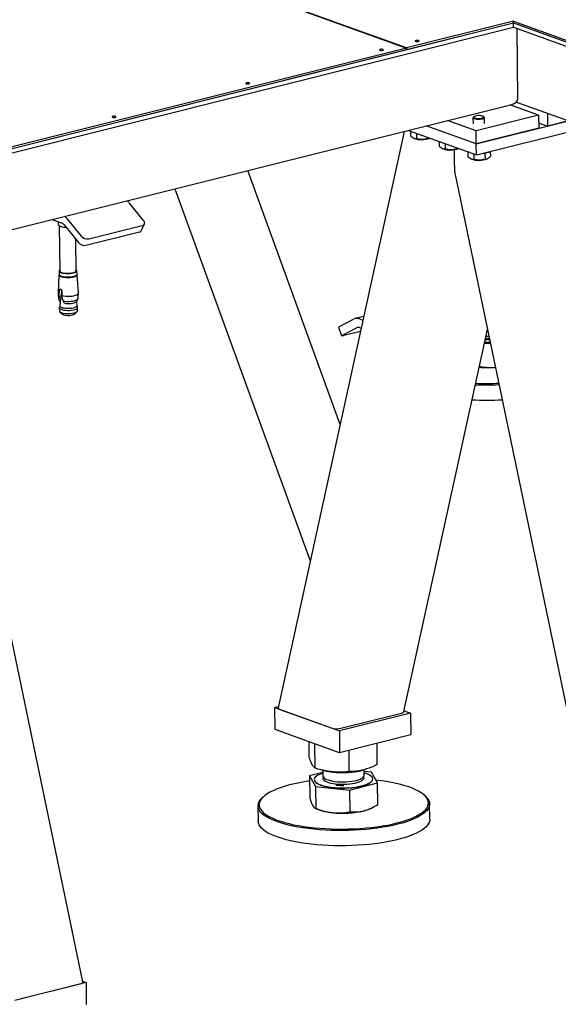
# Model space of a CAD drawing. Header units: millimetres. Extents: x 0 to 841, y 0 to 594.
# Tile 74 of 177: x 440 to 463, y 47 to 90. Entities that reach past the tile are written whole.
import ezdxf

# ---------------------------------------------------------------- set-up
doc = ezdxf.new("R2010")
doc.units = ezdxf.units.MM
doc.layers.add('TRAIT-FORT', color=4, linetype='Continuous', lineweight=25)

msp = doc.modelspace()

# ---------------------------------------------------------------- linework, layer by layer
at = {"layer": 'TRAIT-FORT', "color": 4, "linetype": 'Continuous', "lineweight": 25}
for p, q in [((395.326, 111.093), (456.75, 88.989)), ((456.753, 88.99), (395.333, 111.093)), ((432.208, 82.78), (461.425, 90.087)), ((432.21, 82.589), (461.43, 89.897)), ((461.424, 90.158), (456.753, 88.99)), ((456.754, 88.919), (461.425, 90.087)), ((461.424, 90.158), (467.692, 87.903)), ((461.425, 90.087), (461.424, 90.158)), ((461.425, 90.087), (467.693, 87.831)), ((461.43, 89.895), (461.428, 90.086)), ((461.428, 90.086), (473.961, 85.576)), ((461.43, 89.895), (473.963, 85.385)), ((461.62, 86.784), (461.585, 89.839)), ((456.75, 88.989), (432.207, 82.852)), ((432.208, 82.78), (456.75, 88.918)), ((456.75, 88.918), (456.75, 88.989)), ((456.75, 88.92), (456.754, 88.919)), ((456.753, 88.99), (456.754, 88.919)), ((432.435, 79.291), (461.358, 86.524)), ((462.525, 86.055), (461.277, 86.504)), ((461.555, 86.631), (474.184, 82.087)), ((459.705, 85.992), (459.672, 85.961)), ((462.525, 86.055), (459.798, 85.373)), ((460.147, 85.967), (460.114, 85.997)), ((462.525, 86.055), (462.532, 85.482)), ((462.915, 86.142), (462.922, 85.579)), ((459.805, 84.8), (457.615, 85.588)), ((459.798, 85.373), (458.55, 85.822)), ((459.66, 85.938), (459.663, 85.685)), ((459.805, 84.8), (463.84, 85.809)), ((460.163, 85.691), (460.16, 85.944)), ((462.529, 85.721), (462.922, 85.579)), ((463.84, 85.809), (462.922, 85.579)), ((456.648, 85.347), (451.144, 60.175)), ((456.835, 85.393), (459.811, 84.323)), ((456.929, 85.36), (456.932, 85.149)), ((456.995, 85.336), (456.986, 85.339)), ((457.187, 85.267), (457.19, 85.027)), ((459.805, 84.8), (459.798, 85.373)), ((462.532, 85.482), (459.805, 84.8)), ((459.811, 84.323), (464.625, 85.527)), ((457.066, 85.05), (457.084, 85.042)), ((457.679, 85.09), (457.68, 85.037)), ((457.763, 85.05), (457.775, 85.055)), ((458.183, 84.908), (458.185, 84.698)), ((458.248, 84.885), (458.24, 84.888)), ((458.44, 84.816), (458.443, 84.576)), ((459.811, 84.323), (459.805, 84.8)), ((458.319, 84.599), (458.337, 84.591)), ((458.835, 84.551), (458.842, 83.93)), ((458.933, 84.638), (458.934, 84.586)), ((459.017, 84.598), (459.028, 84.604)), ((459.436, 84.457), (459.439, 84.247)), ((459.502, 84.434), (459.493, 84.437)), ((459.694, 84.365), (459.697, 84.125)), ((460.184, 84.401), (460.187, 84.135)), ((460.417, 84.474), (460.42, 84.266)), ((459.573, 84.148), (459.591, 84.14)), ((460.27, 84.147), (460.29, 84.157)), ((453.851, 72.556), (449.816, 83.638)), ((458.894, 83.389), (464.767, 55.261)), ((446.633, 82.842), (452.548, 66.597)), ((445.265, 81.462), (444.639, 82.231)), ((441.272, 81.501), (441.664, 81.36)), ((441.539, 81.405), (441.54, 81.28)), ((441.79, 81.264), (442.417, 80.495)), ((441.912, 81.549), (442.538, 80.78)), ((445.179, 81.03), (445.301, 81.316)), ((441.581, 81.228), (441.603, 79.256)), ((442.749, 80.375), (445.086, 80.96)), ((442.87, 80.661), (445.208, 81.246)), ((442.323, 79.265), (442.308, 80.629)), ((441.571, 79.256), (441.573, 79.108)), ((442.358, 79.117), (442.356, 79.265)), ((441.567, 79.086), (441.532, 78.279)), ((442.417, 78.289), (442.363, 79.095)), ((442.609, 48.209), (436.297, 78.442)), ((441.584, 78.216), (441.595, 78.416)), ((441.67, 78.435), (441.595, 78.416)), ((441.68, 78.414), (441.661, 78.153)), ((441.687, 78.383), (441.689, 78.178)), ((441.579, 78.003), (441.585, 78.134)), ((441.585, 78.134), (441.584, 78.216)), ((441.661, 78.153), (441.585, 78.134)), ((441.614, 77.925), (441.602, 77.736)), ((441.605, 77.931), (441.622, 77.935)), ((441.618, 77.923), (441.605, 77.931)), ((441.622, 77.935), (441.618, 77.923)), ((441.689, 78.178), (441.697, 78.094)), ((441.697, 78.094), (441.748, 77.942)), ((441.824, 77.852), (441.857, 77.837)), ((442.36, 77.745), (442.343, 77.93)), ((441.584, 77.647), (441.586, 77.509)), ((441.602, 77.739), (441.585, 77.654)), ((441.606, 77.472), (441.726, 77.366)), ((442.244, 77.372), (442.361, 77.481)), ((442.378, 77.663), (442.359, 77.747)), ((442.381, 77.518), (442.379, 77.656)), ((453.831, 76.829), (454.445, 77.151)), ((454.882, 77.269), (454.509, 77.176)), ((454.694, 77.163), (454.847, 77.109)), ((453.789, 76.797), (453.918, 76.421)), ((453.96, 76.453), (454.574, 76.776)), ((454.738, 76.611), (454.02, 76.432)), ((454.699, 76.782), (454.77, 76.756)), ((456.644, 60.016), (460.292, 76.695)), ((460.158, 76.084), (460.416, 76.1)), ((460.364, 76.238), (460.192, 76.24)), ((460.585, 75.045), (460.635, 75.052)), ((460.585, 75.045), (460.636, 75.048)), ((451.155, 60.226), (450.999, 60.187)), ((451.01, 59.232), (450.999, 60.187)), ((450.999, 60.187), (453.82, 59.172)), ((451.215, 60.109), (453.456, 59.303)), ((456.936, 59.951), (453.82, 59.172)), ((453.888, 59.29), (456.537, 59.953)), ((456.652, 60.053), (456.936, 59.951)), ((456.936, 59.951), (456.947, 58.997)), ((453.831, 58.217), (451.01, 59.232)), ((453.82, 59.172), (453.831, 58.217)), ((456.947, 58.997), (453.831, 58.217)), ((452.506, 58.006), (452.498, 58.697)), ((452.768, 57.543), (452.756, 58.604)), ((455.48, 57.706), (455.47, 58.627)), ((454.255, 57.393), (454.245, 58.321)), ((453.099, 57.352), (452.515, 57.203)), ((452.515, 57.203), (452.777, 56.739)), ((452.515, 57.203), (452.526, 56.256)), ((453.075, 57.459), (453.197, 57.431)), ((453.098, 57.454), (453.101, 57.203)), ((454.799, 57.449), (454.872, 57.468)), ((454.9, 57.224), (454.898, 57.478)), ((455.227, 57.366), (454.898, 57.4)), ((455.489, 56.903), (455.227, 57.366)), ((452.725, 57.048), (452.725, 57.038)), ((454.265, 56.589), (455.489, 56.903)), ((455.28, 57.067), (455.28, 57.077)), ((455.5, 55.956), (455.489, 56.903)), ((452.777, 56.739), (454.265, 56.589)), ((452.777, 56.739), (452.788, 55.792)), ((454.265, 56.589), (454.275, 55.642)), ((457.574, 56.33), (457.526, 56.372)), ((450.265, 55.898), (450.273, 55.229)), ((450.496, 56.292), (450.449, 56.248)), ((457.772, 55.315), (457.765, 55.984)), ((452.754, 55.802), (452.86, 55.754)), ((455.174, 55.78), (455.234, 55.809)), ((442.753, 48.185), (439.637, 47.406)), ((442.602, 48.239), (442.753, 48.185)), ((442.753, 48.185), (442.764, 47.231)), ((439.852, 47.471), (442.501, 48.133))]:
    msp.add_line(p, q, dxfattribs=at)
at = {"layer": 'TRAIT-FORT', "color": 4, "linetype": 'Continuous', "lineweight": 25, "flags": 128}
for points in [[(457.272, 89.279), (457.294, 89.287), (457.304, 89.296), (457.301, 89.306), (457.285, 89.314), (457.26, 89.321), (457.228, 89.323), (457.195, 89.322), (457.166, 89.317), (457.145, 89.309), (457.135, 89.3), (457.138, 89.29), (457.153, 89.281), (457.178, 89.275), (457.21, 89.273), (457.243, 89.274), (457.272, 89.279)], [(455.714, 88.889), (455.735, 88.897), (455.745, 88.906), (455.742, 88.916), (455.727, 88.925), (455.702, 88.931), (455.67, 88.933), (455.637, 88.932), (455.608, 88.927), (455.586, 88.92), (455.576, 88.91), (455.579, 88.9), (455.595, 88.892), (455.62, 88.886), (455.652, 88.883), (455.685, 88.884), (455.714, 88.889)], [(449.87, 87.427), (449.891, 87.435), (449.901, 87.445), (449.898, 87.455), (449.883, 87.463), (449.857, 87.469), (449.826, 87.472), (449.793, 87.471), (449.763, 87.466), (449.742, 87.458), (449.732, 87.449), (449.735, 87.439), (449.75, 87.43), (449.776, 87.424), (449.807, 87.421), (449.84, 87.423), (449.87, 87.427)], [(444.025, 85.966), (444.047, 85.974), (444.057, 85.983), (444.054, 85.993), (444.038, 86.002), (444.013, 86.008), (443.981, 86.01), (443.948, 86.009), (443.919, 86.004), (443.898, 85.996), (443.888, 85.987), (443.891, 85.977), (443.906, 85.969), (443.931, 85.962), (443.963, 85.96), (443.996, 85.961), (444.025, 85.966)], [(460.092, 86.01), (460.051, 86.024), (459.997, 86.034), (459.935, 86.038), (459.871, 86.037), (459.81, 86.03), (459.759, 86.018), (459.72, 86.003), (459.699, 85.985), (459.696, 85.965), (459.712, 85.947), (459.745, 85.931), (459.794, 85.919), (459.852, 85.912), (459.916, 85.91), (459.979, 85.914), (460.036, 85.924), (460.082, 85.938), (460.112, 85.955), (460.124, 85.974), (460.118, 85.993), (460.092, 86.01)], [(460.147, 85.967), (460.15, 85.964), (460.16, 85.944), (460.151, 85.924), (460.124, 85.905), (460.082, 85.889), (460.026, 85.876), (459.963, 85.869), (459.895, 85.866), (459.828, 85.87), (459.767, 85.878), (459.717, 85.892), (459.681, 85.908), (459.662, 85.928), (459.662, 85.948), (459.672, 85.961)], [(441.54, 81.28), (441.542, 81.27), (441.558, 81.245), (441.592, 81.222), (441.643, 81.201), (441.707, 81.185), (441.782, 81.173), (441.865, 81.166), (441.87, 81.166)], [(445.208, 81.246), (445.243, 81.258), (445.272, 81.277), (445.293, 81.301), (445.305, 81.329), (445.309, 81.361), (445.303, 81.394), (445.288, 81.429), (445.265, 81.462)], [(441.603, 79.303), (441.595, 79.297), (441.574, 79.272), (441.572, 79.247), (441.588, 79.222), (441.622, 79.199), (441.671, 79.179), (441.735, 79.163), (441.808, 79.151), (441.89, 79.145), (441.974, 79.144), (442.058, 79.148), (442.138, 79.158), (442.209, 79.172)], [(441.573, 79.108), (441.574, 79.099), (441.59, 79.074), (441.623, 79.051), (441.673, 79.031), (441.736, 79.015), (441.81, 79.004), (441.891, 78.997), (441.976, 78.996), (442.06, 79), (442.14, 79.01), (442.211, 79.024)], [(441.603, 79.256), (441.603, 79.256), (441.613, 79.233), (441.64, 79.21), (441.683, 79.19), (441.74, 79.174), (441.809, 79.162), (441.885, 79.155), (441.965, 79.153), (442.045, 79.157), (442.121, 79.166), (442.189, 79.179)], [(442.189, 79.179), (442.246, 79.197), (442.288, 79.218), (442.315, 79.241), (442.323, 79.265)], [(442.209, 79.172), (442.269, 79.19), (442.315, 79.212), (442.344, 79.236), (442.356, 79.261), (442.349, 79.287), (442.324, 79.31), (442.323, 79.311)], [(442.211, 79.024), (442.271, 79.043), (442.317, 79.064), (442.346, 79.088), (442.357, 79.114), (442.358, 79.117)], [(441.567, 79.086), (441.569, 79.075), (441.585, 79.05), (441.619, 79.027), (441.669, 79.006), (441.733, 78.99), (441.808, 78.978), (441.89, 78.971), (441.976, 78.97), (442.062, 78.975), (442.142, 78.984), (442.215, 78.999)], [(442.215, 78.999), (442.276, 79.018), (442.322, 79.04), (442.352, 79.064), (442.363, 79.09), (442.363, 79.095)], [(441.689, 78.178), (441.767, 78.163), (441.853, 78.154), (441.946, 78.15), (442.039, 78.152), (442.13, 78.16), (442.214, 78.173), (442.287, 78.192), (442.346, 78.214), (442.388, 78.239), (442.412, 78.266), (442.417, 78.289)], [(441.553, 78.039), (441.557, 78.028), (441.579, 78.003)], [(441.748, 77.942), (441.827, 77.931), (441.912, 77.925), (442, 77.925), (442.087, 77.93), (442.169, 77.94), (442.243, 77.955), (442.306, 77.974), (442.354, 77.996), (442.387, 78.021), (442.401, 78.047), (442.402, 78.051)], [(441.857, 77.837), (441.937, 77.832), (442.019, 77.833), (442.099, 77.839), (442.173, 77.851), (442.237, 77.867), (442.288, 77.886), (442.321, 77.907)], [(441.585, 77.654), (441.584, 77.65), (441.591, 77.625), (441.617, 77.6), (441.659, 77.579), (441.716, 77.56), (441.786, 77.546), (441.865, 77.537), (441.95, 77.533), (442.036, 77.534), (442.119, 77.541), (442.196, 77.554), (442.263, 77.57), (442.317, 77.591), (442.355, 77.614), (442.376, 77.639), (442.378, 77.663)], [(441.586, 77.509), (441.587, 77.5), (441.603, 77.475), (441.637, 77.452), (441.688, 77.431), (441.752, 77.415), (441.826, 77.403), (441.909, 77.397), (441.994, 77.395), (442.079, 77.4), (442.16, 77.409), (442.233, 77.424)], [(441.602, 77.736), (441.609, 77.713), (441.633, 77.69), (441.673, 77.669), (441.728, 77.651), (441.794, 77.638), (441.87, 77.629), (441.95, 77.625), (442.032, 77.627), (442.112, 77.633), (442.185, 77.645), (442.249, 77.661), (442.3, 77.681), (442.337, 77.703), (442.356, 77.727), (442.36, 77.745)], [(442.233, 77.424), (442.293, 77.443), (442.34, 77.465), (442.369, 77.489), (442.381, 77.515), (442.381, 77.518)], [(441.726, 77.366), (441.735, 77.359), (441.772, 77.341), (441.824, 77.327), (441.886, 77.318), (441.955, 77.313), (442.026, 77.315), (442.095, 77.321), (442.156, 77.333), (442.205, 77.349), (442.239, 77.368), (442.244, 77.372)], [(453.789, 76.797), (453.789, 76.798), (453.794, 76.806), (453.808, 76.816), (453.831, 76.829)], [(454.02, 76.432), (453.985, 76.423), (453.956, 76.418), (453.935, 76.416), (453.922, 76.418), (453.918, 76.422), (453.923, 76.43), (453.937, 76.44), (453.96, 76.453)], [(460.169, 76.132), (460.305, 76.13), (460.409, 76.131)], [(460.171, 76.142), (460.305, 76.14), (460.407, 76.141)], [(460.206, 76.302), (460.274, 76.3), (460.374, 76.301)], [(460.228, 76.404), (460.242, 76.404), (460.353, 76.404)], [(453.099, 57.322), (453.061, 57.31), (452.966, 57.274), (452.885, 57.235), (452.819, 57.194), (452.77, 57.15), (452.739, 57.106), (452.725, 57.061), (452.729, 57.016), (452.751, 56.972), (452.791, 56.928), (452.848, 56.887), (452.92, 56.848), (453.008, 56.813), (453.11, 56.78), (453.225, 56.752), (453.35, 56.728), (453.485, 56.709), (453.627, 56.695), (453.774, 56.685), (453.924, 56.682), (454.075, 56.683), (454.226, 56.69), (454.373, 56.702), (454.515, 56.719), (454.65, 56.741), (454.775, 56.767), (454.89, 56.798), (454.993, 56.832), (455.081, 56.87), (455.155, 56.91), (455.212, 56.952), (455.252, 56.996), (455.275, 57.041), (455.279, 57.086), (455.266, 57.131), (455.235, 57.175), (455.187, 57.217), (455.122, 57.257), (455.042, 57.294), (454.947, 57.328), (454.899, 57.343)], [(453.101, 57.203), (453.101, 57.197), (453.113, 57.16), (453.142, 57.124), (453.188, 57.089), (453.25, 57.057), (453.327, 57.029), (453.416, 57.003), (453.517, 56.982), (453.627, 56.965), (453.745, 56.954), (453.868, 56.947), (453.993, 56.945), (454.118, 56.949), (454.241, 56.957), (454.359, 56.971), (454.471, 56.99), (454.573, 57.012), (454.664, 57.039), (454.742, 57.069), (454.806, 57.102), (454.854, 57.137), (454.885, 57.174), (454.9, 57.211), (454.9, 57.224)], [(453.146, 57.184), (453.123, 57.159), (453.104, 57.122), (453.103, 57.084), (453.12, 57.047), (453.153, 57.012), (453.203, 56.978), (453.269, 56.947), (453.349, 56.919), (453.442, 56.894), (453.545, 56.874), (453.657, 56.859), (453.776, 56.848), (453.9, 56.843), (454.025, 56.842), (454.15, 56.847), (454.272, 56.857), (454.389, 56.872), (454.498, 56.892), (454.598, 56.915), (454.686, 56.943), (454.761, 56.974), (454.821, 57.007), (454.865, 57.043), (454.892, 57.08), (454.902, 57.117), (454.894, 57.154), (454.869, 57.191), (454.856, 57.203)], [(452.518, 56.981), (452.45, 56.971), (452.222, 56.934), (452.003, 56.892), (451.794, 56.847), (451.595, 56.797), (451.408, 56.743), (451.233, 56.686), (451.071, 56.625), (450.923, 56.562), (450.79, 56.495), (450.673, 56.427), (450.571, 56.356), (450.486, 56.283), (450.418, 56.209), (450.366, 56.134), (450.333, 56.058), (450.316, 55.982), (450.318, 55.906), (450.337, 55.83), (450.373, 55.755), (450.427, 55.682)], [(450.427, 55.682), (450.498, 55.609), (450.585, 55.539), (450.689, 55.47), (450.809, 55.404), (450.944, 55.341), (451.094, 55.281), (451.258, 55.224), (451.435, 55.171), (451.624, 55.122), (451.824, 55.077), (452.035, 55.037), (452.256, 55), (452.484, 54.969), (452.72, 54.942), (452.963, 54.921), (453.21, 54.904), (453.461, 54.893), (453.715, 54.887), (453.97, 54.886), (454.225, 54.89), (454.479, 54.9), (454.732, 54.915), (454.98, 54.935), (455.224, 54.959), (455.463, 54.989), (455.694, 55.024), (455.918, 55.063), (456.132, 55.107), (456.336, 55.154), (456.529, 55.206), (456.711, 55.262), (456.879, 55.321), (457.034, 55.383), (457.174, 55.448), (457.299, 55.516), (457.409, 55.585), (457.502, 55.657), (457.579, 55.731), (457.639, 55.805), (457.682, 55.881), (457.707, 55.957), (457.714, 56.033), (457.704, 56.109), (457.676, 56.184), (457.631, 56.258), (457.569, 56.331), (457.49, 56.403), (457.394, 56.472), (457.282, 56.54), (457.154, 56.604), (457.012, 56.666), (456.855, 56.724), (456.684, 56.779), (456.501, 56.83), (456.306, 56.877), (456.101, 56.92), (455.885, 56.959), (455.66, 56.993), (455.428, 57.022), (455.422, 57.022)], [(452.725, 57.038), (452.729, 57.006), (452.752, 56.962), (452.791, 56.919), (452.848, 56.878), (452.921, 56.839), (453.009, 56.803), (453.111, 56.771), (453.225, 56.742), (453.35, 56.719), (453.485, 56.699), (453.627, 56.685), (453.774, 56.676), (453.924, 56.672), (454.075, 56.673), (454.226, 56.68), (454.373, 56.692), (454.515, 56.709), (454.65, 56.731), (454.776, 56.758), (454.89, 56.788), (454.993, 56.823), (455.081, 56.86), (455.155, 56.9), (455.212, 56.943), (455.252, 56.987), (455.275, 57.031), (455.28, 57.067)], [(457.574, 56.33), (457.617, 56.288), (457.681, 56.214), (457.726, 56.139), (457.755, 56.062), (457.765, 55.986), (457.757, 55.908), (457.732, 55.831), (457.689, 55.755), (457.628, 55.679), (457.55, 55.605), (457.455, 55.532), (457.344, 55.461), (457.217, 55.393), (457.075, 55.327), (456.918, 55.264), (456.748, 55.204), (456.564, 55.148), (456.368, 55.095), (456.161, 55.047), (455.944, 55.003), (455.717, 54.963), (455.483, 54.928), (455.241, 54.898), (454.994, 54.873), (454.742, 54.852), (454.486, 54.837), (454.228, 54.828), (453.97, 54.823), (453.711, 54.824), (453.454, 54.83), (453.199, 54.842), (452.949, 54.859), (452.703, 54.88), (452.464, 54.907), (452.232, 54.939), (452.009, 54.976), (451.795, 55.017), (451.592, 55.063), (451.4, 55.113), (451.221, 55.166), (451.055, 55.224), (450.903, 55.285), (450.767, 55.349), (450.645, 55.416), (450.54, 55.485), (450.451, 55.556), (450.379, 55.63), (450.379, 55.63)], [(450.379, 55.63), (450.324, 55.705), (450.287, 55.781), (450.268, 55.857), (450.267, 55.934), (450.283, 56.011), (450.318, 56.088), (450.37, 56.164), (450.439, 56.239), (450.449, 56.248)], [(457.772, 55.315), (457.771, 55.279), (457.754, 55.202), (457.72, 55.125), (457.668, 55.049), (457.599, 54.974), (457.512, 54.9), (457.409, 54.828), (457.29, 54.759), (457.156, 54.691), (457.006, 54.627), (456.842, 54.565), (456.665, 54.507), (456.475, 54.453), (456.274, 54.403), (456.061, 54.356), (455.839, 54.314), (455.609, 54.277), (455.37, 54.244), (455.126, 54.216), (454.876, 54.194), (454.622, 54.176), (454.365, 54.164), (454.107, 54.157), (453.848, 54.155), (453.59, 54.158), (453.334, 54.167), (453.081, 54.181), (452.833, 54.201), (452.591, 54.225), (452.355, 54.255), (452.127, 54.289), (451.909, 54.328), (451.7, 54.371), (451.502, 54.419), (451.317, 54.471), (451.144, 54.527), (450.985, 54.586), (450.841, 54.648), (450.711, 54.714), (450.598, 54.782), (450.501, 54.852), (450.42, 54.925), (450.357, 54.999), (450.311, 55.074), (450.283, 55.151), (450.273, 55.228), (450.273, 55.229)]]:
    msp.add_lwpolyline(points, dxfattribs=at)
at = {"layer": 'TRAIT-FORT', "color": 4, "linetype": 'Continuous', "lineweight": 25}
for centre, radius, start, end in [((457.413, 85.983), 0.997, 250.7397, 290.5732), ((458.666, 85.532), 0.997, 250.7397, 290.5732), ((460.024, 85.289), 0.905, 272.2457, 295.7327), ((459.92, 85.081), 0.997, 250.7397, 290.5732), ((444.038, 81.745), 0.772, 38.9828, 48.2711), ((441.551, 81.082), 0.3, 37.3037, 67.9114), ((441.311, 81.063), 0.772, 38.9828, 48.2711), ((445.064, 81.086), 0.128, 280.009, 334.1317), ((442.687, 80.724), 0.354, 220.2917, 280.1183), ((442.808, 81.009), 0.354, 220.2917, 280.1183), ((441.605, 78.286), 0.0727, 185.3921, 253.0487), ((454.583, 76.88), 0.304, 68.5448, 117.003), ((454.643, 76.64), 0.152, 68.5448, 117.003), ((460.311, 79.522), 4.486, 265.1595, 273.4992), ((460.228, 86.789), 12.508, 267.8821, 272.5895), ((460.229, 86.689), 12.346, 267.9121, 272.558), ((460.236, 86.072), 12.459, 267.1692, 273.197), ((453.945, 60.962), 3.61, 258.0402, 274.1055), ((454.047, 60.503), 3.145, 272.8452, 283.8418), ((453.689, 57.825), 2.231, 248.1989, 266.0051), ((453.967, 59.684), 4.107, 263.933, 282.9728), ((454.525, 57.191), 1.553, 283.575, 294.7081)]:
    msp.add_arc(centre, radius, start, end, dxfattribs=at)
for centre, major_axis, ratio, start_param, end_param in [((461.198, 86.794), (0.422, -0.021), 0.677827, 5.134143, 6.324997), ((461.198, 86.794), (0.422, -0.021), 0.677827, 5.134143, 6.324997), ((459.075, 83.989), (0.004, 0.929), 0.251941, 1.634982, 2.274306), ((451.449, 60.168), (0.306, -0.001), 0.300734, 3.077407, 3.845103), ((456.339, 60.024), (0.306, -0.001), 0.300734, 5.415899, 6.219), ((453.69, 59.361), (0.306, -0.001), 0.300734, 3.845103, 5.415899), ((442.303, 48.204), (0.306, -0.001), 0.300734, 5.415899, 6.347371)]:
    msp.add_ellipse(centre, major_axis=major_axis, ratio=ratio, start_param=start_param, end_param=end_param, dxfattribs=at)
for points, knots in [([(457.19, 85.027), (457.157, 85.028), (457.103, 85.03), (457.024, 85.069), (456.971, 85.111), (456.94, 85.141), (456.932, 85.149)], [0, 0, 0, 0, 0.385549, 0.637642, 0.896546, 1, 1, 1, 1]), ([(457.68, 85.037), (457.638, 85.026), (457.552, 85.003), (457.424, 84.993), (457.302, 85.002), (457.227, 85.019), (457.19, 85.027)], [0, 0, 0, 0, 0.264605, 0.534948, 0.765343, 1, 1, 1, 1]), ([(457.68, 85.037), (457.7, 85.037), (457.73, 85.037), (457.761, 85.052), (457.771, 85.057)], [0, 0, 0, 0, 0.676181, 1, 1, 1, 1]), ([(458.443, 84.576), (458.41, 84.577), (458.356, 84.579), (458.278, 84.618), (458.225, 84.66), (458.194, 84.689), (458.185, 84.698)], [0, 0, 0, 0, 0.385549, 0.637642, 0.896546, 1, 1, 1, 1]), ([(458.934, 84.586), (458.891, 84.575), (458.805, 84.552), (458.678, 84.541), (458.556, 84.55), (458.481, 84.568), (458.443, 84.576)], [0, 0, 0, 0, 0.264605, 0.534948, 0.765343, 1, 1, 1, 1]), ([(458.934, 84.586), (458.954, 84.586), (458.984, 84.586), (459.015, 84.601), (459.025, 84.605)], [0, 0, 0, 0, 0.6761805, 1, 1, 1, 1]), ([(460.187, 84.135), (460.207, 84.136), (460.249, 84.138), (460.309, 84.164), (460.367, 84.208), (460.402, 84.246), (460.42, 84.266)], [0, 0, 0, 0, 0.264605, 0.534948, 0.765343, 1, 1, 1, 1]), ([(459.697, 84.125), (459.664, 84.126), (459.61, 84.128), (459.531, 84.167), (459.478, 84.209), (459.447, 84.238), (459.439, 84.247)], [0, 0, 0, 0, 0.385549, 0.637642, 0.896546, 1, 1, 1, 1]), ([(460.187, 84.135), (460.145, 84.123), (460.059, 84.101), (459.931, 84.09), (459.809, 84.099), (459.734, 84.117), (459.697, 84.125)], [0, 0, 0, 0, 0.264605, 0.534948, 0.765343, 1, 1, 1, 1]), ([(441.534, 78.275), (441.535, 78.25), (441.536, 78.171), (441.547, 78.093), (441.554, 78.041)], [0, 0, 0, 0, 0.326612, 1, 1, 1, 1]), ([(441.595, 78.416), (441.596, 78.424), (441.598, 78.438), (441.606, 78.455), (441.617, 78.464), (441.629, 78.466), (441.641, 78.463), (441.654, 78.455), (441.669, 78.439), (441.68, 78.417), (441.686, 78.398), (441.687, 78.386), (441.687, 78.383)], [0, 0, 0, 0, 0.112459, 0.224891, 0.338077, 0.451935, 0.500009, 0.61321, 0.72639, 0.840088, 0.953755, 1, 1, 1, 1]), ([(442.4, 78.05), (442.403, 78.072), (442.413, 78.15), (442.415, 78.228), (442.416, 78.285)], [0, 0, 0, 0, 0.275416, 1, 1, 1, 1]), ([(441.555, 78.039), (441.557, 78.028), (441.562, 77.998), (441.578, 77.963), (441.595, 77.944), (441.599, 77.94)], [0, 0, 0, 0, 0.281799, 0.838651, 1, 1, 1, 1]), ([(441.579, 78.003), (441.581, 77.985), (441.584, 77.956), (441.599, 77.938), (441.605, 77.931)], [0, 0, 0, 0, 0.593144, 1, 1, 1, 1]), ([(441.661, 78.153), (441.654, 78.115), (441.641, 78.038), (441.628, 77.97), (441.622, 77.935)], [0, 0, 0, 0, 0.4965987, 1, 1, 1, 1]), ([(441.748, 77.942), (441.761, 77.921), (441.781, 77.885), (441.812, 77.862), (441.824, 77.852)], [0, 0, 0, 0, 0.593144, 1, 1, 1, 1]), ([(442.319, 77.907), (442.33, 77.917), (442.354, 77.938), (442.382, 77.982), (442.398, 78.021), (442.4, 78.044), (442.4, 78.049)], [0, 0, 0, 0, 0.274211, 0.595377, 0.924166, 1, 1, 1, 1]), ([(459.941, 75.092), (460.022, 75.077), (460.168, 75.05), (460.384, 75.038), (460.518, 75.043), (460.585, 75.045)], [0, 0, 0, 0, 0.3836193, 0.6918372, 1, 1, 1, 1]), ([(452.768, 57.543), (452.751, 57.555), (452.718, 57.578), (452.67, 57.638), (452.626, 57.711), (452.586, 57.795), (452.547, 57.891), (452.52, 57.966), (452.506, 58.006)], [0, 0, 0, 0, 0.202068, 0.3827, 0.555315, 0.692992, 0.838894, 1, 1, 1, 1]), ([(455.48, 57.706), (455.399, 57.667), (455.244, 57.592), (455.017, 57.507), (454.815, 57.451), (454.627, 57.417), (454.445, 57.397), (454.321, 57.394), (454.255, 57.393)], [0, 0, 0, 0, 0.202068, 0.3827, 0.555315, 0.692992, 0.838894, 1, 1, 1, 1]), ([(454.255, 57.393), (454.156, 57.384), (453.969, 57.367), (453.693, 57.369), (453.447, 57.39), (453.22, 57.427), (452.999, 57.475), (452.847, 57.519), (452.768, 57.543)], [0, 0, 0, 0, 0.202068, 0.3827, 0.555315, 0.692992, 0.838894, 1, 1, 1, 1]), ([(454.021, 56.779), (453.959, 56.779), (453.839, 56.779), (453.725, 56.789), (453.67, 56.794)], [0, 0, 0, 0, 0.514539, 1, 1, 1, 1]), ([(452.526, 56.256), (452.548, 56.186), (452.58, 56.081), (452.625, 55.971), (452.647, 55.928), (452.658, 55.907)], [0, 0, 0, 0, 0.495254, 0.74765, 1, 1, 1, 1]), ([(452.658, 55.907), (452.68, 55.874), (452.725, 55.807), (452.767, 55.797), (452.788, 55.792)], [0, 0, 0, 0, 0.494511, 1, 1, 1, 1]), ([(454.889, 55.681), (454.992, 55.714), (455.199, 55.779), (455.399, 55.896), (455.5, 55.956)], [0, 0, 0, 0, 0.494511, 1, 1, 1, 1]), ([(452.788, 55.792), (452.909, 55.748), (453.092, 55.681), (453.343, 55.624), (453.47, 55.608), (453.533, 55.6)], [0, 0, 0, 0, 0.495254, 0.74765, 1, 1, 1, 1]), ([(453.533, 55.6), (453.658, 55.593), (453.91, 55.58), (454.153, 55.621), (454.275, 55.642)], [0, 0, 0, 0, 0.494511, 1, 1, 1, 1]), ([(454.275, 55.642), (454.375, 55.635), (454.526, 55.626), (454.732, 55.646), (454.837, 55.67), (454.889, 55.681)], [0, 0, 0, 0, 0.495254, 0.74765, 1, 1, 1, 1])]:
    msp.add_open_spline(points, degree=3, knots=knots, dxfattribs=at)

doc.saveas('drawing.dxf')
